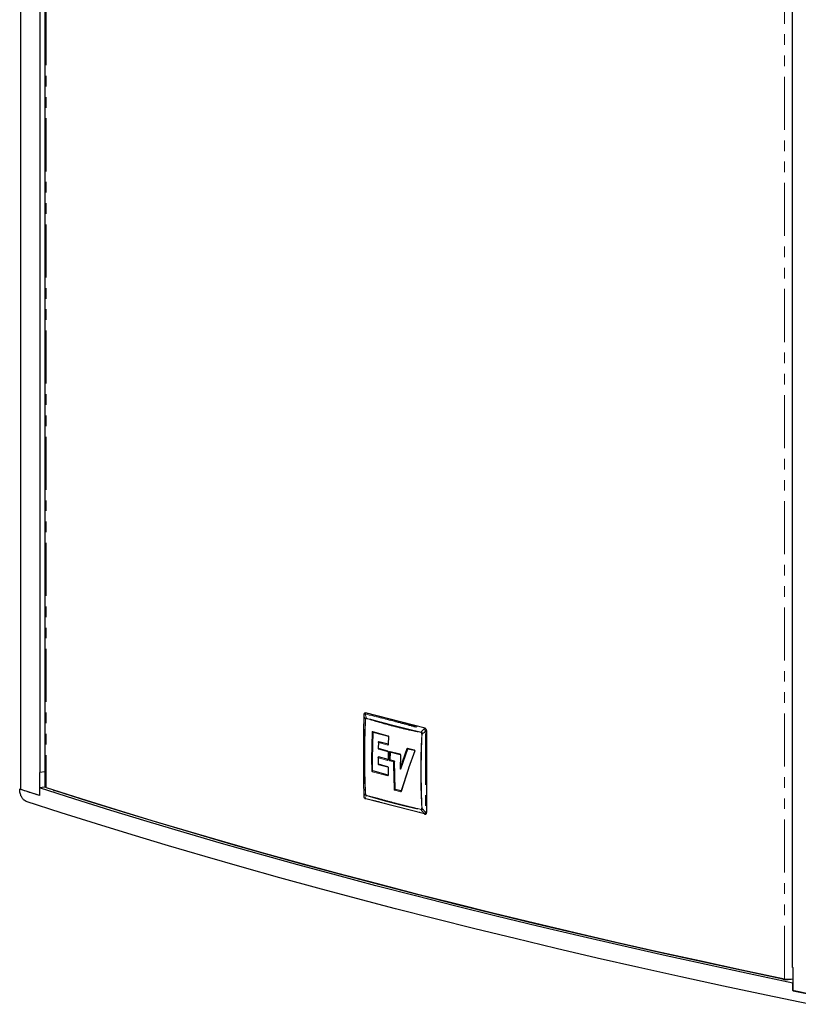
# Model space of a CAD drawing. Header units: millimetres. Extents: x 0 to 841, y 0 to 594.
# Tile 22 of 24: x 618 to 712, y 358 to 476. Entities that reach past the tile are written whole.
import ezdxf

# ---------------------------------------------------------------- set-up
doc = ezdxf.new("R2010")
doc.units = ezdxf.units.MM
doc.linetypes.add('PHANTOM', pattern=[12.7, 6.35, -1.27, 1.27, -1.27, 1.27, -1.27])

msp = doc.modelspace()

# ---------------------------------------------------------------- linework, layer by layer
at = {"color": 7, "linetype": 'Continuous', "lineweight": 25}
for p, q in [((618.431133, 384.035551), (618.431133, 530.055177)), ((621.282269, 527.996664), (621.282269, 384.400068)), ((620.703304, 526.566371), (620.703304, 386.071918)), ((710.821768, 362.747544), (710.821768, 503.241996)), ((659.475959, 392.968179), (659.473795, 392.893103)), ((659.589697, 393.185348), (659.576358, 393.175916)), ((666.816866, 391.364664), (659.704503, 393.205479)), ((666.992638, 391.252797), (666.960102, 391.244376)), ((660.530302, 387.694726), (660.593603, 390.900596)), ((660.602518, 390.921428), (660.597963, 390.922806)), ((660.60625, 390.921042), (662.443012, 390.412796)), ((662.446974, 390.376269), (662.41615, 389.464238)), ((667.015721, 381.325887), (667.015721, 391.041556)), ((661.233502, 389.743503), (661.214739, 388.918923)), ((661.259754, 389.761599), (661.235348, 389.748575)), ((661.235348, 389.748575), (661.244713, 389.744952)), ((661.244149, 388.915284), (662.389477, 388.603686)), ((662.416016, 389.456849), (661.270711, 389.768449)), ((663.904814, 386.507539), (664.761327, 388.902858)), ((664.762029, 388.917306), (665.557269, 388.731594)), ((664.764906, 388.914648), (664.762161, 388.917249)), ((660.542465, 386.299406), (660.530302, 387.694726)), ((661.203148, 387.91447), (661.201993, 387.482169)), ((661.230962, 387.934386), (661.205222, 387.920377)), ((661.205222, 387.920377), (661.214573, 387.916693)), ((662.385334, 387.628447), (661.240009, 387.940042)), ((662.395584, 388.56035), (662.384897, 387.634459)), ((662.656247, 387.581784), (662.666928, 388.507046)), ((663.864393, 388.184439), (663.852892, 386.488508)), ((665.581065, 388.688289), (664.82999, 386.597341)), ((661.202003, 387.482119), (661.203138, 387.055318)), ((661.205196, 387.061564), (661.23094, 387.052854)), ((661.23094, 387.052854), (662.376276, 386.741258)), ((662.384868, 386.696587), (662.395668, 385.766418)), ((663.155804, 387.428086), (662.673982, 387.552542)), ((663.136823, 387.405136), (663.146762, 387.422439)), ((663.16233, 387.397185), (663.136823, 387.405136)), ((663.225424, 384.07558), (663.173754, 387.398901)), ((663.878963, 386.789004), (663.8527, 386.500772)), ((664.819871, 386.565898), (663.955319, 383.879214)), ((664.841973, 386.539637), (663.966392, 383.818665)), ((620.642414, 386.09138), (620.703304, 386.071918)), ((620.642414, 386.09138), (620.642414, 383.328793)), ((621.282269, 386.176842), (620.703304, 386.071918)), ((662.39667, 385.761851), (660.559856, 386.270076)), ((621.314061, 384.342311), (620.666287, 384.224917)), ((620.666287, 384.224917), (620.666287, 383.31714)), ((618.287562, 384.089857), (618.431133, 384.115876)), ((620.642414, 383.328793), (618.431133, 384.035551)), ((620.642414, 383.328793), (620.666287, 383.33312)), ((659.473796, 383.311841), (659.475972, 383.238473)), ((659.658004, 382.959392), (659.70802, 382.945874)), ((663.943475, 383.871219), (663.244407, 384.046661)), ((663.94343, 383.864816), (663.949359, 383.869969)), ((666.751349, 381.120302), (659.738769, 382.935291)), ((666.721509, 381.130613), (666.777095, 381.116562)), ((666.788946, 381.110535), (666.852652, 381.102937)), ((666.874309, 381.106043), (666.803985, 381.107095)), ((666.822253, 381.103505), (666.838493, 381.101728)), ((666.968947, 381.16298), (666.992638, 381.169111)), ((710.821768, 362.747544), (710.896961, 362.731784)), ((710.896961, 359.969197), (710.896961, 362.731784)), ((710.851937, 360.883153), (710.896961, 360.899796)), ((710.851937, 359.975376), (710.851937, 360.883153)), ((710.851937, 359.975376), (710.896961, 359.992019)), ((710.896961, 359.969197), (713.627665, 359.396876))]:
    msp.add_line(p, q, dxfattribs=at)
at = {"color": 8, "linetype": 'PHANTOM', "lineweight": 18}
for p, q in [((621.459105, 527.866908), (621.459105, 384.270311)), ((709.853775, 361.392087), (709.853775, 504.988684)), ((659.490706, 392.875775), (659.687437, 392.426667)), ((659.490707, 392.875775), (659.497747, 392.952926)), ((659.606784, 393.073652), (659.662917, 393.066447)), ((659.820999, 392.574548), (659.662917, 393.066447)), ((659.703419, 392.42153), (659.687437, 392.426668)), ((659.704503, 393.205479), (659.691623, 393.197431)), ((659.691623, 393.197431), (659.738769, 393.182803)), ((659.738769, 393.182803), (666.751349, 391.367814)), ((666.677735, 391.250879), (666.326151, 390.890891)), ((666.677735, 391.250879), (666.736303, 391.228397)), ((666.751349, 391.367814), (666.803986, 391.356616)), ((666.803986, 391.356616), (666.816866, 391.364664)), ((660.416079, 387.698223), (660.479421, 390.907213)), ((660.523716, 387.693742), (660.586979, 390.899577)), ((660.558522, 390.995288), (662.397339, 390.486479)), ((660.593603, 390.900596), (660.586978, 390.899577)), ((662.471501, 390.356292), (662.440878, 389.449372)), ((666.326048, 390.890896), (666.323286, 390.86364)), ((666.459713, 390.673873), (666.43724, 390.678688)), ((666.459713, 390.673873), (666.849945, 390.971064)), ((666.84534, 391.051229), (666.849945, 390.971064)), ((666.999389, 391.039115), (666.995909, 390.970442)), ((666.995909, 390.970442), (666.995909, 381.39108)), ((666.999389, 391.039115), (667.015721, 391.041556)), ((661.254589, 389.661203), (661.238967, 388.975069)), ((661.238967, 388.975069), (662.343728, 388.67481)), ((662.359342, 389.360945), (661.254589, 389.661203)), ((661.270711, 389.768449), (661.259754, 389.761599)), ((662.405069, 389.450001), (661.259754, 389.761599)), ((662.405069, 389.450001), (662.416016, 389.456849)), ((663.878963, 386.789003), (664.65144, 388.937726)), ((663.892296, 386.507006), (664.74876, 388.902305)), ((664.729554, 388.986325), (665.520528, 388.801606)), ((664.761327, 388.902858), (664.748761, 388.902305)), ((659.563782, 387.958755), (659.464143, 388.089362)), ((659.490706, 383.293355), (659.464143, 388.089362)), ((660.428252, 386.301453), (660.416079, 387.698223)), ((660.535871, 386.298432), (660.523716, 387.693742)), ((661.225758, 387.831406), (661.22494, 387.46804)), ((662.33053, 387.531152), (661.225758, 387.831406)), ((661.240009, 387.940042), (661.230962, 387.934386)), ((662.376298, 387.622794), (661.230962, 387.934386)), ((662.420305, 388.545157), (662.409615, 387.61894)), ((662.541124, 387.584358), (662.551813, 388.510577)), ((662.632675, 388.598826), (663.811777, 388.299066)), ((662.645758, 387.58021), (662.656431, 388.505459)), ((662.666928, 388.507046), (662.656431, 388.505459)), ((662.678122, 388.527782), (663.855986, 388.228337)), ((663.891033, 388.170113), (663.878963, 386.789003)), ((665.593911, 388.63295), (664.841973, 386.539637)), ((661.22494, 387.46804), (661.225736, 387.110004)), ((661.225736, 387.110004), (662.330508, 386.809745)), ((662.376298, 387.622794), (662.385334, 387.628447)), ((662.409586, 386.680745), (662.420391, 385.750266)), ((663.058142, 387.341747), (662.619476, 387.455169)), ((662.645758, 387.58021), (662.656247, 387.581784)), ((662.673982, 387.552542), (662.664942, 387.546891)), ((663.146762, 387.422439), (662.664942, 387.546892)), ((663.110135, 384.074494), (663.057324, 386.978379)), ((663.057325, 386.978379), (663.058142, 387.341747)), ((663.146762, 387.422439), (663.155804, 387.428086)), ((663.213965, 384.073914), (663.161228, 386.974914)), ((663.161229, 386.974914), (663.16233, 387.397185)), ((663.173754, 387.398901), (663.16233, 387.397185)), ((663.892296, 386.507006), (663.904814, 386.507539)), ((662.34382, 385.663127), (660.505203, 386.171839)), ((660.535871, 386.298432), (660.542465, 386.299406)), ((660.559856, 386.270076), (660.552745, 386.265606)), ((662.389569, 385.757409), (660.552746, 386.265607)), ((662.389569, 385.757409), (662.39667, 385.761851)), ((622.444148, 383.915395), (622.444148, 383.954745)), ((659.687437, 383.540465), (659.490706, 383.293356)), ((659.497747, 383.213821), (659.490706, 383.293355)), ((659.662917, 383.013541), (659.606784, 383.036653)), ((659.662917, 383.013541), (659.820999, 383.323447)), ((659.687437, 383.540465), (659.703418, 383.533969)), ((659.820878, 383.323383), (659.817119, 383.348952)), ((663.893803, 383.770937), (663.19401, 383.946563)), ((663.213965, 384.073914), (663.225424, 384.07558)), ((663.244407, 384.046661), (663.238853, 384.043193)), ((663.93791, 383.867749), (663.238853, 384.043193)), ((663.93791, 383.867749), (663.943475, 383.871219)), ((663.959906, 383.882022), (663.955319, 383.879214)), ((666.43724, 381.791128), (666.459713, 381.78767)), ((666.849945, 381.388645), (666.459713, 381.787671)), ((666.326151, 381.639789), (666.677735, 381.197972)), ((666.736304, 381.191398), (666.677735, 381.197972)), ((666.803985, 381.107094), (666.751349, 381.120302)), ((666.849945, 381.388645), (666.84534, 381.312124)), ((666.995909, 381.39108), (666.999389, 381.323447)), ((666.999389, 381.323447), (667.015721, 381.325887)), ((709.656034, 361.343298), (709.656034, 361.43334))]:
    msp.add_line(p, q, dxfattribs=at)
at = {"color": 7, "linetype": 'Continuous', "lineweight": 25, "flags": 128}
for points in [[(662.440878, 389.449372), (662.431909, 389.45211), (662.424796, 389.455103), (662.419728, 389.45827), (662.416838, 389.461531), (662.41615, 389.464242)], [(710.851937, 360.883153), (705.629439, 361.980186), (700.456086, 363.092708), (695.332565, 364.220572), (690.259555, 365.363629), (685.237728, 366.521726), (680.26775, 367.694711), (675.350279, 368.882428), (670.485968, 370.084719), (665.675462, 371.301425), (660.919398, 372.532385), (656.218406, 373.777436), (651.573109, 375.036412), (646.984125, 376.309147), (642.452059, 377.595472), (637.977515, 378.895217), (633.561084, 380.208208), (629.203351, 381.534273), (624.904896, 382.873235), (620.666287, 384.224917)], [(621.282269, 384.400068), (621.2839, 384.386861), (621.310936, 384.345168), (621.370162, 384.30577), (621.459105, 384.270311)], [(621.459105, 384.270311), (625.623778, 382.9478), (629.845843, 381.637535), (634.124763, 380.339684), (638.459992, 379.054412), (642.850979, 377.781883), (647.297164, 376.522258), (651.797981, 375.275698), (656.352858, 374.042361), (660.961214, 372.822405), (665.622462, 371.615985), (670.33601, 370.423255), (675.101256, 369.244366), (679.917595, 368.079469), (684.784413, 366.928712), (689.701089, 365.792241), (694.666999, 364.670201), (699.68151, 363.562735), (704.743984, 362.469984), (709.853775, 361.392087)], [(620.666287, 383.31714), (620.36788, 383.41351), (620.069778, 383.509942), (619.771979, 383.606438), (619.474486, 383.702996), (619.177297, 383.799617), (618.880413, 383.896301), (618.583835, 383.993048), (618.287562, 384.089857)], [(709.656034, 361.343298), (704.620011, 362.408358), (699.63016, 363.487877), (694.6871, 364.581722), (689.791446, 365.689756), (684.943806, 366.811843), (680.144782, 367.947841), (675.39497, 369.097612), (670.69496, 370.261011), (666.045335, 371.437894), (661.446673, 372.628115), (656.899546, 373.831527), (652.404517, 375.047979), (647.962145, 376.277321), (643.572983, 377.5194), (639.237574, 378.774061), (634.956458, 380.04115), (630.730166, 381.320508), (626.559223, 382.611976), (622.444148, 383.915395)], [(712.840711, 358.337622), (707.663243, 359.415392), (702.53347, 360.508333), (697.452056, 361.616303), (692.419656, 362.739158), (687.436923, 363.876755), (682.504502, 365.028945), (677.623029, 366.195579), (672.793136, 367.376507), (668.015449, 368.571576), (663.290585, 369.780631), (658.619155, 371.003515), (654.001764, 372.240072), (649.439009, 373.49014), (644.93148, 374.753558), (640.47976, 376.030163), (636.084425, 377.319789), (631.746044, 378.62227), (627.465177, 379.937437), (623.242379, 381.26512), (619.078196, 382.605147)], [(666.816866, 381.105714), (666.855661, 381.100893), (666.892964, 381.106696), (666.927344, 381.1229), (666.957477, 381.148883), (666.982208, 381.183646), (667.000584, 381.225853), (667.0119, 381.273882), (667.015721, 381.325887)], [(713.837487, 359.359717), (713.463444, 359.436398), (713.089643, 359.513158), (712.716085, 359.589997), (712.342769, 359.666916), (711.969696, 359.743913), (711.596866, 359.820988), (711.22428, 359.898143), (710.851937, 359.975376)]]:
    msp.add_lwpolyline(points, dxfattribs=at)
at = {"color": 8, "linetype": 'PHANTOM', "lineweight": 18, "flags": 128}
for points in [[(662.420305, 388.545157), (662.411335, 388.547914), (662.404223, 388.550959), (662.399157, 388.554211), (662.39627, 388.557585), (662.395585, 388.560387)], [(663.891033, 388.170113), (663.881485, 388.172875), (663.873852, 388.175954), (663.868344, 388.179265), (663.865116, 388.182717), (663.864232, 388.185757)], [(662.409586, 386.680745), (662.400616, 386.683541), (662.393505, 386.686693), (662.38844, 386.690118), (662.385554, 386.693725), (662.384868, 386.696629)], [(664.82999, 386.597341), (664.823596, 386.592366), (664.819381, 386.58636), (664.817467, 386.579494), (664.817907, 386.571964), (664.820688, 386.563983), (664.825732, 386.555779), (664.832895, 386.547586), (664.841973, 386.539637)]]:
    msp.add_lwpolyline(points, dxfattribs=at)
at = {"color": 7, "linetype": 'Continuous', "lineweight": 25}
for centre, radius, start, end in [((666.686724, 391.061823), 0.329621, 356.47492218, 66.74499225), ((662.454336, 385.667741), 0.110612, 125.84053231, 182.39060203), ((622.482023, 384.130877), 0.218785, 217.31431574, 260.03090844), ((666.758814, 381.190238), 0.070334, 238.01028112, 263.90743102), ((710.053679, 363.422371), 2.116759, 259.17235247, 281.59752552), ((710.352954, 363.982741), 2.638308, 259.09366964, 281.89949739)]:
    msp.add_arc(centre, radius, start, end, dxfattribs=at)
at = {"color": 8, "linetype": 'PHANTOM', "lineweight": 18}
for centre, radius, start, end in [((662.464162, 390.475257), 0.067759, 170.46641487, 242.06159748), ((659.473327, 388.097184), 0.012063, 178.722888, 220.42251717), ((660.481414, 387.972609), 0.282057, 256.6063493, 278.62540419), ((662.694641, 388.588408), 0.062836, 170.4561779, 254.75847931), ((662.604911, 387.871615), 0.294254, 257.4802583, 277.97929668), ((663.118761, 387.261116), 0.289336, 257.74059718, 278.44016737), ((660.489352, 386.559696), 0.265373, 256.68875219, 280.09607191), ((663.306021, 383.953303), 0.112213, 126.76745685, 183.44355093), ((666.781935, 381.217789), 0.106068, 190.76774988, 235.30033129)]:
    msp.add_arc(centre, radius, start, end, dxfattribs=at)
at = {"color": 7, "linetype": 'Continuous', "lineweight": 25}
for points, knots in [([(659.473806, 392.893671), (659.470182, 392.16951), (659.462173, 390.569087), (659.461587, 388.971923), (659.461266, 388.097445)], [0, 0, 0, 0, 0.4524810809, 1, 1, 1, 1]), ([(659.580748, 393.178455), (659.565514, 393.165725), (659.535342, 393.140512), (659.503516, 393.086974), (659.482308, 393.028552), (659.478036, 392.988055), (659.475967, 392.968437)], [0, 0, 0, 0, 0.2630653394, 0.5210302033, 0.7679805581, 1, 1, 1, 1]), ([(659.820879, 392.574558), (659.801162, 392.579007), (659.769147, 392.586231), (659.736025, 392.603418), (659.718329, 392.604578), (659.711091, 392.601245), (659.705304, 392.594914), (659.699897, 392.588762), (659.69629, 392.579995), (659.694479, 392.569598), (659.695092, 392.54711), (659.691709, 392.499736), (659.689064, 392.455887), (659.6873, 392.426657)], [0, 0, 0, 0, 0.2504854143, 0.4067142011, 0.4379496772, 0.4691245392, 0.5003458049, 0.531597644, 0.562236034, 0.5934469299, 0.6245378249, 0.7497210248, 1, 1, 1, 1]), ([(659.817255, 392.547577), (659.791639, 392.555537), (659.759375, 392.565561), (659.725341, 392.575135), (659.716422, 392.577456), (659.713995, 392.578063), (659.713257, 392.5782), (659.712991, 392.578261), (659.712851, 392.578244), (659.712743, 392.578171), (659.712534, 392.577865), (659.70653, 392.555836), (659.709669, 392.500717), (659.705616, 392.449395), (659.703416, 392.421532)], [0, 0, 0, 0, 0.3675849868, 0.4629722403, 0.4884108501, 0.4955575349, 0.4977379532, 0.4989913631, 0.4993610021, 0.4997615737, 0.5007353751, 0.5036677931, 0.7305391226, 1, 1, 1, 1]), ([(660.586977, 390.899577), (660.58786, 390.902963), (660.58962, 390.909711), (660.594479, 390.917277), (660.600326, 390.921796), (660.604266, 390.921294), (660.606252, 390.921042)], [0, 0, 0, 0, 0.2498200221, 0.4978423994, 0.7468678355, 1, 1, 1, 1]), ([(660.611541, 390.920476), (660.60929, 390.920744), (660.604809, 390.921277), (660.598977, 390.917154), (660.594752, 390.910095), (660.593987, 390.903767), (660.593603, 390.900596)], [0, 0, 0, 0, 0.25168663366, 0.50113044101, 0.75001353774, 1, 1, 1, 1]), ([(662.431092, 390.415939), (662.432745, 390.415221), (662.436238, 390.413705), (662.441556, 390.404687), (662.446137, 390.390278), (662.446542, 390.377435), (662.446755, 390.370697)], [0, 0, 0, 0, 0.213166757, 0.4503318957, 0.7116544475, 1, 1, 1, 1]), ([(666.437244, 390.678689), (666.439532, 390.71709), (666.442415, 390.765458), (666.444759, 390.816684), (666.445209, 390.830137), (666.445327, 390.833802), (666.445315, 390.834924), (666.445331, 390.83529), (666.44531, 390.835427), (666.445307, 390.835433), (666.445297, 390.835446), (666.445257, 390.835476), (666.445099, 390.835554), (666.444467, 390.835783), (666.441952, 390.836531), (666.431912, 390.83918), (666.39192, 390.84896), (666.353837, 390.857132), (666.323404, 390.863662)], [0, 0, 0, 0, 0.367801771, 0.4632839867, 0.4887667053, 0.4959345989, 0.4981254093, 0.4993890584, 0.4994010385, 0.4994147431, 0.4994499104, 0.4995594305, 0.4999531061, 0.5014649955, 0.5074168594, 0.5310598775, 0.6252540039, 1, 1, 1, 1]), ([(666.459629, 390.67385), (666.461075, 390.703186), (666.463244, 390.74719), (666.464874, 390.795037), (666.468612, 390.816404), (666.46725, 390.827665), (666.463529, 390.838397), (666.45764, 390.84746), (666.452242, 390.856579), (666.445189, 390.863589), (666.426002, 390.871863), (666.38531, 390.873874), (666.34863, 390.88441), (666.326048, 390.890896)], [0, 0, 0, 0, 0.2504855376, 0.3757208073, 0.4067461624, 0.437981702, 0.4691565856, 0.500377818, 0.5316296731, 0.5622679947, 0.5934789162, 0.7497211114, 1, 1, 1, 1]), ([(661.238967, 388.975069), (661.230975, 388.965087), (661.218726, 388.949789), (661.213908, 388.933089), (661.216058, 388.927412), (661.217066, 388.92475)], [0, 0, 0, 0, 0.4992898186, 0.7651958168, 1, 1, 1, 1]), ([(661.217066, 388.92475), (661.220776, 388.922774), (661.228915, 388.91844), (661.238782, 388.916396), (661.244149, 388.915284)], [0, 0, 0, 0, 0.4559747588, 1, 1, 1, 1]), ([(661.254589, 389.661203), (661.247368, 389.676416), (661.2363, 389.699738), (661.231944, 389.72928), (661.234262, 389.74242), (661.235348, 389.748575)], [0, 0, 0, 0, 0.4993142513, 0.7654304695, 1, 1, 1, 1]), ([(661.25276, 389.748565), (661.253114, 389.751749), (661.253819, 389.758089), (661.258047, 389.765134), (661.263907, 389.769226), (661.26844, 389.768708), (661.270711, 389.768449)], [0, 0, 0, 0, 0.2515805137, 0.501099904, 0.7500742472, 1, 1, 1, 1]), ([(662.427688, 389.473788), (662.427442, 389.471936), (662.426947, 389.468199), (662.424676, 389.461327), (662.421168, 389.455485), (662.416655, 389.451612), (662.412906, 389.449881), (662.408979, 389.449204), (662.406369, 389.449736), (662.405069, 389.450001)], [0, 0, 0, 0, 0.1231901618, 0.2485000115, 0.5002328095, 0.6259668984, 0.7513057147, 0.876177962, 1, 1, 1, 1]), ([(662.416253, 389.463083), (662.41589, 389.460604), (662.415187, 389.455813), (662.414484, 389.452718), (662.415524, 389.452956), (662.41585, 389.453031)], [0, 0, 0, 0, 0.4238039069, 0.8190330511, 1, 1, 1, 1]), ([(664.651437, 388.937725), (664.658064, 388.93293), (664.671637, 388.923108), (664.697687, 388.911598), (664.724743, 388.903857), (664.740912, 388.902811), (664.748762, 388.902303)], [0, 0, 0, 0, 0.2453932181, 0.5026920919, 0.7585374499, 1, 1, 1, 1]), ([(664.729554, 388.986325), (664.729902, 388.977282), (664.730621, 388.958656), (664.740005, 388.935565), (664.754409, 388.919159), (664.766779, 388.916053), (664.772785, 388.914546)], [0, 0, 0, 0, 0.2427492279, 0.5, 0.7572507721, 1, 1, 1, 1]), ([(664.748762, 388.902303), (664.750195, 388.904518), (664.753051, 388.908931), (664.75916, 388.913054), (664.765859, 388.915316), (664.770493, 388.914799), (664.772785, 388.914544)], [0, 0, 0, 0, 0.2540852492, 0.506298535, 0.7558159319, 1, 1, 1, 1]), ([(664.779011, 388.913876), (664.777168, 388.914118), (664.77348, 388.914604), (664.768406, 388.912475), (664.76404, 388.908707), (664.762231, 388.904806), (664.761327, 388.902858)], [0, 0, 0, 0, 0.2505501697, 0.501081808, 0.7507689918, 1, 1, 1, 1]), ([(659.46127, 388.097521), (659.461405, 387.375017), (659.461704, 385.778252), (659.469524, 384.184918), (659.473806, 383.312535)], [0, 0, 0, 0, 0.45247969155, 1, 1, 1, 1]), ([(661.225758, 387.831406), (661.218184, 387.846748), (661.206342, 387.870735), (661.201801, 387.901114), (661.20418, 387.914509), (661.205222, 387.920377)], [0, 0, 0, 0, 0.4992515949, 0.7806120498, 1, 1, 1, 1]), ([(661.222612, 387.920302), (661.222893, 387.923467), (661.223454, 387.929774), (661.227501, 387.936769), (661.233232, 387.940826), (661.237748, 387.940303), (661.240009, 387.940042)], [0, 0, 0, 0, 0.2515192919, 0.5011706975, 0.7502471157, 1, 1, 1, 1]), ([(662.380882, 388.605491), (662.380859, 388.60546), (662.380797, 388.605376), (662.382228, 388.603875), (662.384775, 388.600474), (662.388221, 388.594605), (662.39185, 388.585868), (662.394929, 388.574023), (662.395357, 388.565017), (662.395582, 388.560261)], [0, 0, 0, 0, 0.06711187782, 0.18228954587, 0.31017509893, 0.45367518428, 0.61498044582, 0.79667356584, 1, 1, 1, 1]), ([(662.656431, 388.505459), (662.657041, 388.508954), (662.658264, 388.515968), (662.663452, 388.523798), (662.670329, 388.528592), (662.675528, 388.528052), (662.678122, 388.527782)], [0, 0, 0, 0, 0.249182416, 0.4999218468, 0.7504522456, 1, 1, 1, 1]), ([(662.666539, 388.530794), (662.842446, 388.485122), (663.231206, 388.384185), (663.627792, 388.285313), (663.844931, 388.231179)], [0, 0, 0, 0, 0.452480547, 1, 1, 1, 1]), ([(662.685231, 388.527021), (662.682866, 388.527259), (662.678155, 388.527735), (662.672151, 388.523558), (662.6679, 388.516495), (662.667252, 388.510197), (662.666928, 388.507046)], [0, 0, 0, 0, 0.2516115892, 0.5013982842, 0.750493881, 1, 1, 1, 1]), ([(663.848432, 388.229937), (663.848535, 388.229844), (663.848755, 388.229648), (663.850683, 388.227831), (663.853556, 388.224243), (663.857132, 388.21836), (663.860709, 388.209838), (663.863662, 388.198642), (663.864035, 388.190213), (663.864232, 388.185772)], [0, 0, 0, 0, 0.1021399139, 0.2158003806, 0.3409971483, 0.4802054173, 0.6350881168, 0.8077680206, 1, 1, 1, 1]), ([(665.520526, 388.801606), (665.52086, 388.792529), (665.521547, 388.773861), (665.530768, 388.750819), (665.544877, 388.734553), (665.556966, 388.731518), (665.562827, 388.730047)], [0, 0, 0, 0, 0.2438337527, 0.5014851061, 0.7583286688, 1, 1, 1, 1]), ([(665.552036, 388.732866), (665.553607, 388.732478), (665.556226, 388.731829), (665.560506, 388.72707), (665.563406, 388.722757), (665.566207, 388.717569), (665.568389, 388.712058), (665.570076, 388.706328), (665.571767, 388.698535), (665.572712, 388.687028), (665.571021, 388.680261), (665.570088, 388.676528)], [0, 0, 0, 0, 0.2069500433, 0.3450871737, 0.4103468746, 0.4775574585, 0.5590163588, 0.608080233, 0.6676497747, 0.8166182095, 1, 1, 1, 1]), ([(661.225736, 387.110004), (661.218155, 387.100224), (661.206298, 387.08493), (661.201827, 387.069204), (661.204171, 387.06389), (661.205196, 387.061564)], [0, 0, 0, 0, 0.4992518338, 0.7807708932, 1, 1, 1, 1]), ([(662.36794, 386.742992), (662.367955, 386.742935), (662.367992, 386.742797), (662.369703, 386.741116), (662.372575, 386.737517), (662.376389, 386.731416), (662.38038, 386.722355), (662.383879, 386.710323), (662.384527, 386.701277), (662.384868, 386.696503)], [0, 0, 0, 0, 0.0790028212, 0.19225134, 0.3186697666, 0.4607005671, 0.6201340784, 0.7995132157, 1, 1, 1, 1]), ([(662.396466, 387.645276), (662.39635, 387.643482), (662.396118, 387.639867), (662.394362, 387.633285), (662.391346, 387.62774), (662.387255, 387.624181), (662.382658, 387.621957), (662.378834, 387.62246), (662.376298, 387.622794)], [0, 0, 0, 0, 0.1238239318, 0.24958588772, 0.50197785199, 0.62789811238, 0.75323886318, 1, 1, 1, 1]), ([(662.384899, 387.634537), (662.38486, 387.632319), (662.384786, 387.628031), (662.384658, 387.625244), (662.385671, 387.625424), (662.38596, 387.625476)], [0, 0, 0, 0, 0.4335614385, 0.8384450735, 1, 1, 1, 1]), ([(662.409616, 387.61894), (662.403948, 387.620765), (662.392301, 387.624515), (662.38468, 387.63016), (662.385738, 387.63351), (662.386032, 387.634442)], [0, 0, 0, 0, 0.4062914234, 0.8348904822, 1, 1, 1, 1]), ([(662.656247, 387.581784), (662.656509, 387.578429), (662.657028, 387.571778), (662.661175, 387.562564), (662.667041, 387.555445), (662.671671, 387.553509), (662.673982, 387.552542)], [0, 0, 0, 0, 0.2547745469, 0.50522044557, 0.75307726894, 1, 1, 1, 1]), ([(663.058142, 387.341747), (663.06877, 387.352341), (663.085057, 387.368576), (663.113544, 387.390721), (663.129391, 387.400533), (663.136823, 387.405136)], [0, 0, 0, 0, 0.4992909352, 0.7651490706, 1, 1, 1, 1]), ([(663.155804, 387.428086), (663.158184, 387.427103), (663.162928, 387.425142), (663.16887, 387.417921), (663.172988, 387.408745), (663.173499, 387.402184), (663.173754, 387.398901)], [0, 0, 0, 0, 0.251408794, 0.5011520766, 0.7503243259, 1, 1, 1, 1]), ([(663.864207, 386.523428), (663.861184, 386.518582), (663.856648, 386.511312), (663.853405, 386.503852), (663.852935, 386.501798), (663.8527, 386.500772)], [0, 0, 0, 0, 0.4999497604, 0.7501443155, 1, 1, 1, 1]), ([(663.8527, 386.500772), (663.858894, 386.500259), (663.872637, 386.49912), (663.885326, 386.50421), (663.892296, 386.507006)], [0, 0, 0, 0, 0.4507147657, 1, 1, 1, 1]), ([(660.542465, 386.299406), (660.54278, 386.296113), (660.543409, 386.289551), (660.547481, 386.280346), (660.553182, 386.273104), (660.557629, 386.271087), (660.559856, 386.270076)], [0, 0, 0, 0, 0.2513355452, 0.5008045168, 0.7498840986, 1, 1, 1, 1]), ([(662.407227, 385.778558), (662.407244, 385.776825), (662.407278, 385.773344), (662.406044, 385.767085), (662.40353, 385.761903), (662.399908, 385.758552), (662.395709, 385.756506), (662.392016, 385.757049), (662.389569, 385.757409)], [0, 0, 0, 0, 0.125357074, 0.2517865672, 0.5046098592, 0.6303615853, 0.7550206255, 1, 1, 1, 1]), ([(662.395668, 385.766475), (662.395732, 385.764438), (662.395856, 385.760506), (662.395833, 385.758376), (662.396805, 385.758661), (662.396908, 385.758691)], [0, 0, 0, 0, 0.489616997, 0.9456222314, 1, 1, 1, 1]), ([(662.420391, 385.750267), (662.414707, 385.75213), (662.403041, 385.755954), (662.395462, 385.761869), (662.396498, 385.765469), (662.396772, 385.766423)], [0, 0, 0, 0, 0.411222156, 0.8438614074, 1, 1, 1, 1]), ([(619.078196, 382.605147), (618.989091, 382.647764), (618.810879, 382.733), (618.57369, 383.022486), (618.395037, 383.392882), (618.300886, 383.768474), (618.291333, 383.998889), (618.287562, 384.089857)], [0, 0, 0, 0, 0.21517817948, 0.43036310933, 0.64535766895, 0.85998522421, 1, 1, 1, 1]), ([(659.475984, 383.238262), (659.479748, 383.209679), (659.487482, 383.150949), (659.529737, 383.061543), (659.583006, 383.001925), (659.63243, 382.967509), (659.658607, 382.957699), (659.671824, 382.952746)], [0, 0, 0, 0, 0.2328137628, 0.4783859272, 0.7336092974, 0.865508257, 1, 1, 1, 1]), ([(659.6584, 382.960147), (659.660005, 382.958876), (659.66965, 382.951238), (659.681633, 382.949423), (659.691622, 382.94791)], [0, 0, 0, 0, 0.1663501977, 1, 1, 1, 1]), ([(659.6873, 383.540431), (659.689058, 383.511924), (659.691695, 383.469164), (659.695102, 383.422621), (659.694472, 383.402058), (659.696323, 383.390923), (659.699953, 383.380168), (659.705435, 383.371), (659.711227, 383.361983), (659.718426, 383.355011), (659.736081, 383.346339), (659.76918, 383.342364), (659.801178, 383.330616), (659.820878, 383.323383)], [0, 0, 0, 0, 0.2504855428, 0.3757208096, 0.4067461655, 0.4379817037, 0.4691565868, 0.5003778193, 0.5316296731, 0.5622679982, 0.5934789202, 0.7497211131, 1, 1, 1, 1]), ([(659.703415, 383.533969), (659.705326, 383.497421), (659.707783, 383.450442), (659.711111, 383.400528), (659.712217, 383.38657), (659.712521, 383.382874), (659.712655, 383.381818), (659.712689, 383.38146), (659.712754, 383.381283), (659.71285, 383.381136), (659.713155, 383.38083), (659.714284, 383.380143), (659.731655, 383.373442), (659.750658, 383.368814), (659.772668, 383.361854), (659.790091, 383.356772), (659.805546, 383.352348), (659.817256, 383.348996)], [0, 0, 0, 0, 0.3599837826, 0.4627242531, 0.489458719, 0.4966574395, 0.4987157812, 0.4997511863, 0.5000700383, 0.5004485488, 0.5014610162, 0.5047214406, 0.516610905, 0.7499620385, 0.7783346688, 0.832061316, 1, 1, 1, 1]), ([(663.225424, 384.07558), (663.225817, 384.072313), (663.226599, 384.065801), (663.231075, 384.056709), (663.237254, 384.049579), (663.24202, 384.047635), (663.244407, 384.046661)], [0, 0, 0, 0, 0.2510786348, 0.5005790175, 0.7497834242, 1, 1, 1, 1]), ([(663.955319, 383.879214), (663.954643, 383.877239), (663.953294, 383.873298), (663.949169, 383.869455), (663.944029, 383.867234), (663.939947, 383.867579), (663.93791, 383.867751)], [0, 0, 0, 0, 0.2515331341, 0.501959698, 0.7515090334, 1, 1, 1, 1]), ([(663.943475, 383.871219), (663.945278, 383.870963), (663.948884, 383.870453), (663.953672, 383.872522), (663.957665, 383.876232), (663.959159, 383.880092), (663.959906, 383.882022)], [0, 0, 0, 0, 0.2501316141, 0.5003671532, 0.7501812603, 1, 1, 1, 1]), ([(666.323404, 381.665081), (666.353277, 381.658223), (666.390903, 381.649586), (666.430605, 381.64148), (666.440993, 381.639539), (666.443816, 381.639034), (666.444669, 381.638927), (666.444979, 381.638877), (666.445136, 381.638899), (666.44525, 381.638973), (666.445449, 381.639277), (666.449599, 381.660825), (666.439434, 381.714126), (666.438014, 381.764032), (666.437244, 381.791126)], [0, 0, 0, 0, 0.3675851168, 0.4629723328, 0.4884108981, 0.4955575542, 0.4977379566, 0.4989913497, 0.4993609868, 0.4997615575, 0.500735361, 0.5036677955, 0.7305379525, 1, 1, 1, 1]), ([(666.326048, 381.639722), (666.348643, 381.636018), (666.385332, 381.630004), (666.426072, 381.614789), (666.445276, 381.614019), (666.452384, 381.617318), (666.457771, 381.623546), (666.463579, 381.629801), (666.467293, 381.638596), (666.468605, 381.648864), (666.464876, 381.670545), (666.463234, 381.716619), (666.461071, 381.759223), (666.459628, 381.787623)], [0, 0, 0, 0, 0.2504853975, 0.4067141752, 0.4379496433, 0.4691245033, 0.5003457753, 0.5315976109, 0.562236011, 0.5934469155, 0.6245378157, 0.7497210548, 1, 1, 1, 1])]:
    msp.add_open_spline(points, degree=3, knots=knots, dxfattribs=at)
at = {"color": 8, "linetype": 'PHANTOM', "lineweight": 18}
for points, knots in [([(659.464143, 388.089362), (659.464824, 388.942013), (659.465813, 390.180261), (659.4752, 391.599445), (659.482497, 392.283625), (659.487006, 392.641608), (659.489779, 392.817107), (659.490706, 392.875775)], [0, 0, 0, 0, 0.5340045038, 0.7754978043, 0.8898720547, 0.9631849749, 1, 1, 1, 1]), ([(659.474289, 392.893114), (659.474778, 392.89025), (659.475802, 392.884242), (659.485587, 392.878684), (659.490707, 392.875775)], [0, 0, 0, 0, 0.47674326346, 1, 1, 1, 1]), ([(659.497747, 392.952926), (659.491994, 392.955339), (659.480277, 392.960254), (659.474255, 392.965689), (659.476202, 392.968247), (659.476331, 392.968416)], [0, 0, 0, 0, 0.47396104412, 0.96517871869, 1, 1, 1, 1]), ([(659.497747, 392.952926), (659.500794, 392.970979), (659.507047, 393.00803), (659.532342, 393.049263), (659.567641, 393.075059), (659.593936, 393.074115), (659.606784, 393.073653)], [0, 0, 0, 0, 0.2435847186, 0.4999265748, 0.7556558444, 1, 1, 1, 1]), ([(659.687437, 392.426667), (659.663814, 391.974384), (659.614181, 391.024102), (659.572894, 389.533652), (659.566907, 388.498872), (659.563782, 387.958755)], [0, 0, 0, 0, 0.3027240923, 0.6360472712, 1, 1, 1, 1]), ([(659.579892, 393.176749), (659.583038, 393.179517), (659.596449, 393.191312), (659.633792, 393.205034), (659.669191, 393.20038), (659.691623, 393.19743)], [0, 0, 0, 0, 0.1009615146, 0.4302777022, 1, 1, 1, 1]), ([(659.597506, 387.940749), (659.599948, 388.435493), (659.604819, 389.42279), (659.640721, 390.916835), (659.682446, 391.918199), (659.703419, 392.42153)], [0, 0, 0, 0, 0.3331401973, 0.6648061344, 1, 1, 1, 1]), ([(659.691622, 393.197431), (659.681925, 393.191124), (659.662177, 393.178282), (659.637061, 393.148163), (659.617168, 393.112614), (659.610204, 393.086484), (659.606784, 393.073652)], [0, 0, 0, 0, 0.2455301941, 0.5, 0.7544698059, 1, 1, 1, 1]), ([(659.738769, 393.182803), (659.730289, 393.176713), (659.713057, 393.164338), (659.69097, 393.136145), (659.673095, 393.103038), (659.666274, 393.078515), (659.662917, 393.066447)], [0, 0, 0, 0, 0.2460595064, 0.5000000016, 0.753940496, 1, 1, 1, 1]), ([(659.662917, 393.066447), (659.680035, 393.062396), (660.843209, 392.787089), (662.599561, 392.337474), (664.633241, 391.806259), (665.661168, 391.529599), (666.186012, 391.386303), (666.45507, 391.312323), (666.591321, 391.274819), (666.652742, 391.257911), (666.671406, 391.25266), (666.677735, 391.250879)], [0, 0, 0, 0, 0.0073582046, 0.4999976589, 0.7499987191, 0.8774592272, 0.9393439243, 0.9738853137, 0.9920559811, 0.9973063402, 1, 1, 1, 1]), ([(659.820999, 392.574548), (659.820145, 392.570068), (659.818429, 392.561073), (659.817648, 392.552084), (659.817256, 392.547572)], [0, 0, 0, 0, 0.4981154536, 1, 1, 1, 1]), ([(659.817256, 392.547572), (660.161547, 392.439686), (660.832827, 392.229334), (661.878094, 391.930598), (662.9412, 391.64581), (664.032703, 391.372927), (665.157137, 391.11014), (665.927983, 390.947227), (666.323403, 390.863657)], [0, 0, 0, 0, 0.1707825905, 0.3329832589, 0.5000000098, 0.6670718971, 0.8292183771, 1, 1, 1, 1]), ([(666.326151, 390.890891), (666.321835, 390.891925), (666.284378, 390.900901), (666.15813, 390.931235), (665.947354, 390.981946), (665.703983, 391.040696), (665.478901, 391.095191), (665.305569, 391.137282), (665.161528, 391.172356), (665.05078, 391.199378), (664.940507, 391.226342), (664.830707, 391.25325), (664.721374, 391.280107), (664.405789, 391.357816), (663.946339, 391.472167), (663.405517, 391.609356), (663.077892, 391.693575), (662.908414, 391.737438), (662.844913, 391.75391), (662.707652, 391.789583), (662.461426, 391.853971), (662.072668, 391.956739), (661.634576, 392.074092), (661.191158, 392.194603), (660.753831, 392.314778), (660.300262, 392.440515), (659.986337, 392.528309), (659.820999, 392.574548)], [0, 0, 0, 0, 0.0018629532, 0.0161703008, 0.0545713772, 0.0933006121, 0.1223114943, 0.1531854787, 0.1695452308, 0.1858694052, 0.2021580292, 0.2184111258, 0.2346287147, 0.2508108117, 0.3591363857, 0.4411211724, 0.4967692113, 0.5094662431, 0.5192371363, 0.526081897, 0.5728987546, 0.6334446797, 0.7077211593, 0.7795124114, 0.8447264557, 0.9182202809, 1, 1, 1, 1]), ([(666.751349, 391.367814), (666.743138, 391.361711), (666.726418, 391.349283), (666.704972, 391.321036), (666.687575, 391.28775), (666.680985, 391.263056), (666.677735, 391.250879)], [0, 0, 0, 0, 0.2445269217, 0.4979184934, 0.7524007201, 1, 1, 1, 1]), ([(666.736303, 391.228397), (666.73878, 391.241473), (666.743823, 391.2681), (666.759484, 391.304744), (666.77973, 391.336123), (666.795997, 391.349867), (666.803986, 391.356616)], [0, 0, 0, 0, 0.2455301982, 0.5, 0.7544698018, 1, 1, 1, 1]), ([(666.736304, 391.228397), (666.750539, 391.221893), (666.779755, 391.208544), (666.814602, 391.164573), (666.840301, 391.110088), (666.843687, 391.070548), (666.845341, 391.051229)], [0, 0, 0, 0, 0.2435847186, 0.4999265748, 0.7556558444, 1, 1, 1, 1]), ([(666.803986, 391.356615), (666.828013, 391.347833), (666.865951, 391.333967), (666.912617, 391.290132), (666.946382, 391.245217), (666.972769, 391.192416), (666.995713, 391.123183), (666.997963, 391.071725), (666.999389, 391.039115)], [0, 0, 0, 0, 0.2263561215, 0.3574076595, 0.5000151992, 0.6424121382, 0.773389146, 1, 1, 1, 1]), ([(660.479421, 390.907213), (660.480967, 390.921324), (660.484064, 390.949596), (660.503225, 390.980301), (660.528741, 390.99927), (660.548584, 390.996617), (660.558522, 390.995288)], [0, 0, 0, 0, 0.24953159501, 0.49997780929, 0.74955149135, 1, 1, 1, 1]), ([(660.479423, 390.907214), (660.486485, 390.905536), (660.501028, 390.902083), (660.529984, 390.898976), (660.560361, 390.897864), (660.578289, 390.899018), (660.586977, 390.899577)], [0, 0, 0, 0, 0.24331889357, 0.5010275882, 0.75817597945, 1, 1, 1, 1]), ([(660.558522, 390.995288), (660.558823, 390.986107), (660.559443, 390.967185), (660.56975, 390.943383), (660.585752, 390.926245), (660.599554, 390.922742), (660.60625, 390.921042)], [0, 0, 0, 0, 0.2426011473, 0.5000229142, 0.7574321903, 1, 1, 1, 1]), ([(662.397339, 390.486479), (662.402571, 390.484766), (662.412837, 390.481405), (662.432351, 390.467779), (662.452825, 390.441187), (662.469951, 390.400187), (662.470987, 390.370852), (662.471501, 390.356292)], [0, 0, 0, 0, 0.1278253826, 0.250790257, 0.5007747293, 0.752226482, 1, 1, 1, 1]), ([(662.471501, 390.356292), (662.465803, 390.358065), (662.454093, 390.361709), (662.446218, 390.367323), (662.447607, 390.370638), (662.448125, 390.371873)], [0, 0, 0, 0, 0.37292494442, 0.76641719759, 1, 1, 1, 1]), ([(666.43724, 390.678689), (666.415587, 390.317207), (666.373813, 389.61984), (666.330179, 388.538243), (666.300159, 387.408353), (666.296282, 386.616131), (666.294282, 386.207496)], [0, 0, 0, 0, 0.2416761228, 0.4662396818, 0.7246816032, 1, 1, 1, 1]), ([(666.36385, 386.198768), (666.368099, 386.940991), (666.376598, 388.425591), (666.432006, 389.924394), (666.459713, 390.673873)], [0, 0, 0, 0, 0.4999484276, 1, 1, 1, 1]), ([(666.845341, 391.051229), (666.857209, 391.049038), (666.88138, 391.044577), (666.922207, 391.04032), (666.963106, 391.038149), (666.987438, 391.038796), (666.999388, 391.039114)], [0, 0, 0, 0, 0.2454492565, 0.4998899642, 0.7543886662, 1, 1, 1, 1]), ([(666.849945, 390.971064), (666.850169, 390.947603), (666.865469, 389.343827), (666.870624, 386.897802), (666.866313, 384.089588), (666.858503, 382.672753), (666.854136, 382.00203), (666.851787, 381.664093), (666.850745, 381.49447), (666.850242, 381.421546), (666.850068, 381.398931), (666.849978, 381.391439), (666.849945, 381.388644)], [0, 0, 0, 0, 0.0073141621, 0.4999977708, 0.7656353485, 0.8867239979, 0.9443382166, 0.9761972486, 0.9928898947, 0.9976427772, 0.9991208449, 1, 1, 1, 1]), ([(666.995909, 390.970442), (666.984645, 390.969173), (666.961756, 390.966595), (666.92341, 390.965676), (666.884857, 390.966922), (666.861459, 390.969698), (666.849945, 390.971064)], [0, 0, 0, 0, 0.2460595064, 0.5000000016, 0.753940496, 1, 1, 1, 1]), ([(662.359342, 389.360945), (662.360152, 389.369734), (662.361816, 389.387777), (662.371997, 389.413883), (662.386708, 389.436256), (662.399054, 389.445499), (662.405069, 389.450001)], [0, 0, 0, 0, 0.243572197, 0.5, 0.756427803, 1, 1, 1, 1]), ([(662.440878, 389.449372), (662.439379, 389.435219), (662.436391, 389.407014), (662.416764, 389.376344), (662.39051, 389.357015), (662.369751, 389.359632), (662.359342, 389.360945)], [0, 0, 0, 0, 0.25114088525, 0.50048570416, 0.74952440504, 1, 1, 1, 1]), ([(664.65144, 388.937726), (664.655457, 388.946337), (664.663498, 388.963574), (664.682926, 388.980252), (664.705285, 388.989919), (664.721566, 388.987508), (664.729554, 388.986324)], [0, 0, 0, 0, 0.249686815, 0.4998264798, 0.7545953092, 1, 1, 1, 1]), ([(659.563782, 387.958755), (659.567966, 387.218746), (659.576336, 385.738578), (659.650401, 384.273219), (659.687437, 383.540465)], [0, 0, 0, 0, 0.4999494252, 1, 1, 1, 1]), ([(659.703419, 383.533969), (659.687743, 383.885104), (659.657496, 384.562642), (659.625358, 385.623754), (659.602138, 386.740527), (659.599083, 387.532146), (659.597506, 387.940749)], [0, 0, 0, 0, 0.2412121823, 0.4654351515, 0.7240783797, 1, 1, 1, 1]), ([(662.343728, 388.67481), (662.348933, 388.673158), (662.359172, 388.669909), (662.378884, 388.656262), (662.399899, 388.629683), (662.417914, 388.588768), (662.419515, 388.559577), (662.420305, 388.545157)], [0, 0, 0, 0, 0.1268658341, 0.249550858, 0.5010728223, 0.7535533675, 1, 1, 1, 1]), ([(662.343729, 388.67481), (662.344189, 388.66589), (662.345135, 388.647529), (662.35512, 388.624752), (662.370255, 388.608476), (662.383192, 388.605253), (662.389477, 388.603687)], [0, 0, 0, 0, 0.2429099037, 0.4999961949, 0.7570845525, 1, 1, 1, 1]), ([(662.551813, 388.510577), (662.55313, 388.524556), (662.555777, 388.552663), (662.575051, 388.58345), (662.601407, 388.602425), (662.622241, 388.600027), (662.632675, 388.598826)], [0, 0, 0, 0, 0.2487831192, 0.500202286, 0.7496985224, 1, 1, 1, 1]), ([(662.551813, 388.510577), (662.558914, 388.509015), (662.573504, 388.505804), (662.601601, 388.503369), (662.630801, 388.503013), (662.648051, 388.504659), (662.656431, 388.505459)], [0, 0, 0, 0, 0.2437449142, 0.5008590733, 0.7575077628, 1, 1, 1, 1]), ([(663.811777, 388.299066), (663.822399, 388.294976), (663.84373, 388.286763), (663.86982, 388.254356), (663.88843, 388.213937), (663.890165, 388.184728), (663.891033, 388.170113)], [0, 0, 0, 0, 0.2491047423, 0.5002087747, 0.7499226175, 1, 1, 1, 1]), ([(663.811777, 388.299066), (663.812222, 388.29014), (663.813139, 388.271773), (663.822801, 388.249081), (663.837427, 388.232954), (663.849919, 388.229846), (663.855986, 388.228337)], [0, 0, 0, 0, 0.24320758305, 0.50040381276, 0.75738073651, 1, 1, 1, 1]), ([(665.520528, 388.801606), (665.527509, 388.799335), (665.541506, 388.794782), (665.560631, 388.779906), (665.577074, 388.760664), (665.589765, 388.737198), (665.598595, 388.711174), (665.602119, 388.683722), (665.601063, 388.656834), (665.596275, 388.640847), (665.593911, 388.63295)], [0, 0, 0, 0, 0.1273804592, 0.2554043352, 0.3773120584, 0.500115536, 0.6267178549, 0.749983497, 0.8765016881, 1, 1, 1, 1]), ([(665.593911, 388.63295), (665.588063, 388.63811), (665.576018, 388.648738), (665.568134, 388.664945), (665.568954, 388.679207), (665.577107, 388.685321), (665.581065, 388.688289)], [0, 0, 0, 0, 0.2427482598, 0.5000196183, 0.7572803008, 1, 1, 1, 1]), ([(661.202716, 387.48216), (661.202581, 387.481686), (661.201757, 387.478797), (661.208667, 387.473631), (661.219609, 387.469871), (661.22494, 387.46804)], [0, 0, 0, 0, 0.0913301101, 0.557337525, 1, 1, 1, 1]), ([(662.330507, 386.809746), (662.335751, 386.808031), (662.346009, 386.804676), (662.365849, 386.791047), (662.383156, 386.769794), (662.396716, 386.744913), (662.407115, 386.717182), (662.408589, 386.695446), (662.409586, 386.680745)], [0, 0, 0, 0, 0.1274752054, 0.2493521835, 0.4997668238, 0.6269635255, 0.7476936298, 1, 1, 1, 1]), ([(662.330508, 386.809747), (662.33115, 386.801097), (662.332468, 386.783317), (662.342563, 386.761466), (662.357488, 386.745876), (662.370127, 386.74277), (662.376276, 386.741258)], [0, 0, 0, 0, 0.24324947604, 0.5, 0.75675052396, 1, 1, 1, 1]), ([(662.409615, 387.61894), (662.409311, 387.611922), (662.408706, 387.597942), (662.40222, 387.572387), (662.387697, 387.546339), (662.361689, 387.527022), (662.340979, 387.529767), (662.330529, 387.531152)], [0, 0, 0, 0, 0.1248689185, 0.248769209, 0.5000821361, 0.7477688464, 1, 1, 1, 1]), ([(662.33053, 387.531152), (662.331172, 387.540126), (662.332491, 387.558572), (662.342586, 387.585528), (662.357511, 387.608669), (662.370149, 387.618171), (662.376298, 387.622794)], [0, 0, 0, 0, 0.243250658, 0.5, 0.756749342, 1, 1, 1, 1]), ([(662.619476, 387.455169), (662.609391, 387.459148), (662.59413, 387.465169), (662.575839, 387.483716), (662.560019, 387.505913), (662.547995, 387.532877), (662.541878, 387.561799), (662.541381, 387.576661), (662.541124, 387.584358)], [0, 0, 0, 0, 0.2423506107, 0.3667333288, 0.500141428, 0.7411251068, 0.8659243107, 1, 1, 1, 1]), ([(662.619477, 387.455169), (662.620117, 387.464159), (662.621431, 387.482628), (662.631476, 387.509612), (662.646303, 387.532755), (662.658844, 387.542266), (662.664943, 387.546891)], [0, 0, 0, 0, 0.2436472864, 0.5005437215, 0.7571459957, 1, 1, 1, 1]), ([(662.664943, 387.546891), (662.663659, 387.547357), (662.66108, 387.548294), (662.656178, 387.55194), (662.651822, 387.55726), (662.648603, 387.563784), (662.646224, 387.570913), (662.645944, 387.576501), (662.645758, 387.58021)], [0, 0, 0, 0, 0.12385623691, 0.24876755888, 0.49955498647, 0.62545886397, 0.75141712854, 1, 1, 1, 1]), ([(660.505203, 386.171839), (660.495339, 386.176075), (660.475515, 386.184588), (660.450538, 386.217358), (660.432097, 386.257872), (660.429535, 386.286913), (660.428252, 386.301453)], [0, 0, 0, 0, 0.2489591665, 0.5003288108, 0.7498430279, 1, 1, 1, 1]), ([(660.505205, 386.171839), (660.505672, 386.181036), (660.506631, 386.199935), (660.517056, 386.227683), (660.532804, 386.251372), (660.546232, 386.260957), (660.552745, 386.265606)], [0, 0, 0, 0, 0.2441192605, 0.5016462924, 0.7582792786, 1, 1, 1, 1]), ([(660.552745, 386.265606), (660.550761, 386.266969), (660.546809, 386.269686), (660.541492, 386.277893), (660.537386, 386.287947), (660.536375, 386.294945), (660.535871, 386.298432)], [0, 0, 0, 0, 0.2532740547, 0.5045749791, 0.7531396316, 1, 1, 1, 1]), ([(662.420391, 385.750266), (662.419584, 385.736501), (662.417954, 385.708667), (662.400123, 385.678093), (662.374617, 385.659876), (662.354111, 385.662041), (662.34382, 385.663127)], [0, 0, 0, 0, 0.2475091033, 0.5004857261, 0.7493186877, 1, 1, 1, 1]), ([(666.294282, 386.207496), (666.29628, 385.799161), (666.300151, 385.00783), (666.330233, 383.889544), (666.373882, 382.825074), (666.415612, 382.144074), (666.43724, 381.791128)], [0, 0, 0, 0, 0.2756662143, 0.5342258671, 0.7586000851, 1, 1, 1, 1]), ([(666.459713, 381.787671), (666.431904, 382.517942), (666.376291, 383.978351), (666.367997, 385.458674), (666.36385, 386.198768)], [0, 0, 0, 0, 0.5000462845, 1, 1, 1, 1]), ([(659.474021, 383.312543), (659.474542, 383.309217), (659.475593, 383.302513), (659.485642, 383.296424), (659.490706, 383.293355)], [0, 0, 0, 0, 0.4960620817, 1, 1, 1, 1]), ([(659.497747, 383.213821), (659.491632, 383.21753), (659.47935, 383.224978), (659.477206, 383.23383), (659.47613, 383.238275)], [0, 0, 0, 0, 0.4979088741, 1, 1, 1, 1]), ([(659.606784, 383.036653), (659.593974, 383.043526), (659.567683, 383.057632), (659.532414, 383.101494), (659.507123, 383.156085), (659.500825, 383.19487), (659.497747, 383.213822)], [0, 0, 0, 0, 0.2435847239, 0.499926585, 0.7556558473, 1, 1, 1, 1]), ([(659.606784, 383.036653), (659.610231, 383.025168), (659.61725, 383.001779), (659.635456, 382.975176), (659.651315, 382.964788), (659.6584, 382.960147)], [0, 0, 0, 0, 0.348034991, 0.7087417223, 1, 1, 1, 1]), ([(666.677735, 381.197972), (666.659783, 381.202138), (665.484964, 381.47476), (663.733607, 381.925276), (661.698799, 382.455938), (660.672098, 382.732909), (660.149968, 382.876907), (659.883147, 382.951467), (659.748358, 382.989349), (659.687664, 383.006445), (659.669183, 383.011744), (659.662917, 383.013541)], [0, 0, 0, 0, 0.0076398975, 0.4999976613, 0.7499987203, 0.8774592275, 0.9393439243, 0.973885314, 0.9920559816, 0.9973063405, 1, 1, 1, 1]), ([(659.738769, 382.935291), (659.730341, 382.937087), (659.713179, 382.940746), (659.691109, 382.95773), (659.673156, 382.981867), (659.666299, 383.00308), (659.662917, 383.013541)], [0, 0, 0, 0, 0.2445269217, 0.49791849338, 0.75240072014, 1, 1, 1, 1]), ([(666.323403, 381.665086), (665.927981, 381.759738), (665.157013, 381.944286), (664.032585, 382.222533), (662.940964, 382.499943), (661.877973, 382.780208), (660.832713, 383.063486), (660.161545, 383.252197), (659.817256, 383.349)], [0, 0, 0, 0, 0.1707825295, 0.3329806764, 0.5000000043, 0.6670726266, 0.8292182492, 1, 1, 1, 1]), ([(659.820999, 383.323447), (659.824756, 383.322264), (659.857324, 383.312012), (659.967372, 383.277473), (660.152825, 383.220086), (660.369426, 383.154352), (660.571702, 383.09397), (660.728613, 383.04778), (660.859946, 383.00952), (660.961486, 382.980148), (661.063114, 382.95095), (661.164827, 382.921921), (661.26662, 382.893056), (661.562089, 382.809795), (661.999444, 382.689276), (662.526776, 382.548224), (662.851666, 382.463276), (663.020893, 382.419523), (663.084191, 382.403218), (663.22198, 382.367816), (663.471248, 382.30431), (663.87058, 382.204379), (664.329679, 382.092128), (664.804623, 381.978874), (665.281809, 381.868206), (665.782931, 381.755331), (666.139196, 381.679554), (666.326151, 381.639789)], [0, 0, 0, 0, 0.0018664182, 0.0161803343, 0.0545813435, 0.0934099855, 0.1223708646, 0.1531815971, 0.1695228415, 0.1858373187, 0.2021250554, 0.2183860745, 0.2346203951, 0.2508280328, 0.3594171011, 0.4415124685, 0.4971181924, 0.5097671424, 0.5194729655, 0.5262356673, 0.5730805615, 0.6335969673, 0.7077863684, 0.7799948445, 0.8456912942, 0.9190243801, 1, 1, 1, 1]), ([(663.19401, 383.946562), (663.18339, 383.950737), (663.162197, 383.959067), (663.13506, 383.991331), (663.114796, 384.031314), (663.111681, 384.060176), (663.110135, 384.074494)], [0, 0, 0, 0, 0.2504289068, 0.4997688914, 0.751826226, 1, 1, 1, 1]), ([(663.110135, 384.074494), (663.117219, 384.073017), (663.131778, 384.069981), (663.159616, 384.068571), (663.18854, 384.069673), (663.205644, 384.072526), (663.213965, 384.073914)], [0, 0, 0, 0, 0.2432577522, 0.5000135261, 0.756761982, 1, 1, 1, 1]), ([(663.238853, 384.043193), (663.236148, 384.044184), (663.230682, 384.046185), (663.222994, 384.053757), (663.216803, 384.063372), (663.214912, 384.070398), (663.213965, 384.073914)], [0, 0, 0, 0, 0.24417151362, 0.49346415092, 0.74652737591, 1, 1, 1, 1]), ([(663.893803, 383.770937), (663.894096, 383.780231), (663.894702, 383.799384), (663.90424, 383.828014), (663.91901, 383.852739), (663.931735, 383.862845), (663.93791, 383.867749)], [0, 0, 0, 0, 0.24263323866, 0.5000028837, 0.75737095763, 1, 1, 1, 1]), ([(663.966392, 383.818665), (663.963141, 383.810173), (663.956589, 383.793062), (663.938922, 383.776733), (663.917712, 383.767636), (663.901796, 383.769834), (663.893803, 383.770937)], [0, 0, 0, 0, 0.24807638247, 0.49987222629, 0.74883457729, 1, 1, 1, 1]), ([(663.966393, 383.818666), (663.960552, 383.823891), (663.948529, 383.834646), (663.941046, 383.851998), (663.942474, 383.867965), (663.951123, 383.875539), (663.955319, 383.879214)], [0, 0, 0, 0, 0.2432042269, 0.5006503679, 0.75774257, 1, 1, 1, 1]), ([(666.326151, 381.639789), (666.325494, 381.643879), (666.324175, 381.652088), (666.32366, 381.660742), (666.323402, 381.665086)], [0, 0, 0, 0, 0.4981154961, 1, 1, 1, 1]), ([(666.845341, 381.312124), (666.843719, 381.29444), (666.840391, 381.258147), (666.814673, 381.216804), (666.779783, 381.191113), (666.750575, 381.191304), (666.736304, 381.191397)], [0, 0, 0, 0, 0.2435847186, 0.4999265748, 0.7556558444, 1, 1, 1, 1]), ([(666.736304, 381.191398), (666.738779, 381.180096), (666.743821, 381.157079), (666.759477, 381.130733), (666.779724, 381.11235), (666.795994, 381.108827), (666.803985, 381.107097)], [0, 0, 0, 0, 0.24544925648, 0.49988996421, 0.75438866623, 1, 1, 1, 1]), ([(666.84534, 381.312124), (666.857213, 381.311222), (666.88139, 381.309384), (666.922222, 381.310909), (666.963116, 381.315391), (666.987443, 381.320793), (666.999389, 381.323446)], [0, 0, 0, 0, 0.2455301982, 0.5, 0.7544698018, 1, 1, 1, 1]), ([(666.995909, 381.39108), (666.984718, 381.389521), (666.961931, 381.386348), (666.923677, 381.38456), (666.885036, 381.385032), (666.861535, 381.387452), (666.849945, 381.388645)], [0, 0, 0, 0, 0.2445269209, 0.4979184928, 0.7524007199, 1, 1, 1, 1]), ([(666.999389, 381.323447), (666.997963, 381.292374), (666.995711, 381.243313), (666.9728, 381.186398), (666.946355, 381.147664), (666.912837, 381.1191), (666.886789, 381.110273), (666.874309, 381.106043)], [0, 0, 0, 0, 0.2926971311, 0.462143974, 0.6465245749, 0.8306453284, 1, 1, 1, 1])]:
    msp.add_open_spline(points, degree=3, knots=knots, dxfattribs=at)
for points in [[(659.563782, 387.958755), (659.56716, 387.955472), (659.573917, 387.948908), (659.589643, 387.943469), (659.597506, 387.940749)], [(666.294282, 386.207496), (666.30479, 386.205461), (666.325805, 386.201391), (666.351168, 386.199642), (666.36385, 386.198768)]]:
    msp.add_open_spline(points, degree=3, dxfattribs=at)

doc.saveas('drawing.dxf')
